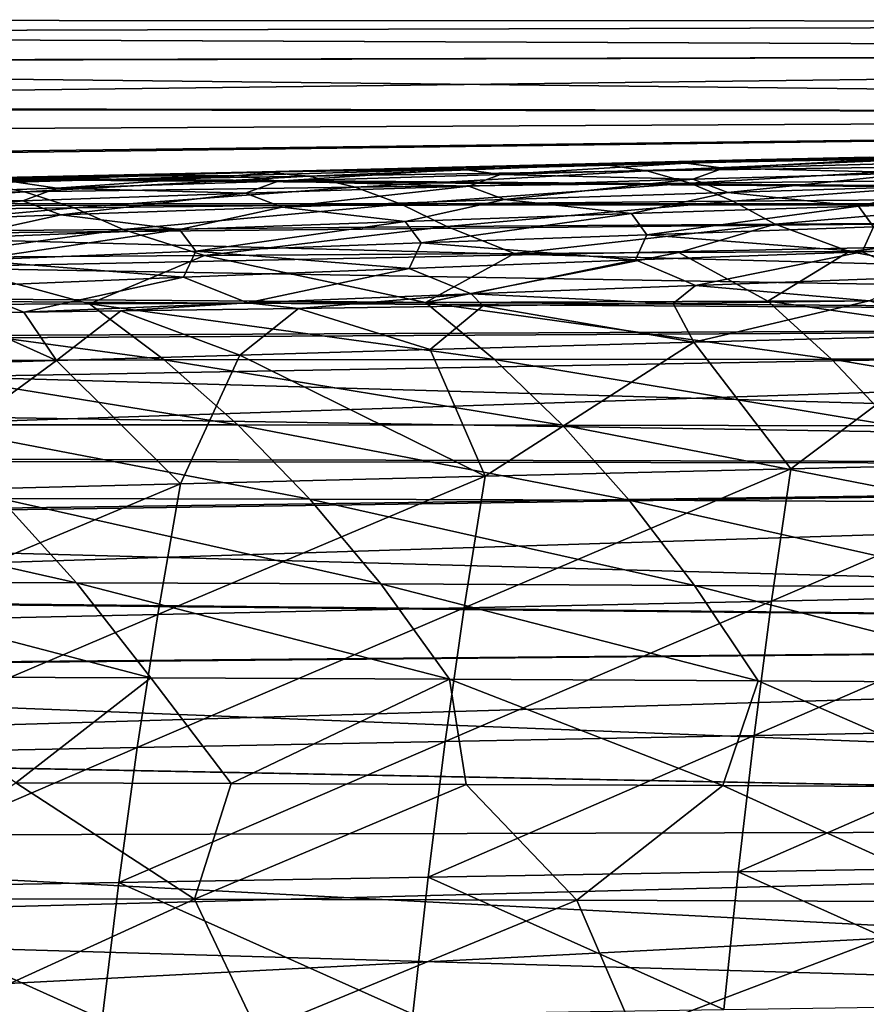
# Model space of a CAD drawing. Header units: metres. Extents: x -23 to 245, y -35 to 23.
# Tile 55 of 166: x 33.54 to 41.01, y 11.29 to 19.98. Entities that reach past the tile are written whole.
import ezdxf

# ---------------------------------------------------------------- set-up
doc = ezdxf.new("R2010")
doc.units = ezdxf.units.M
doc.layers.add('solid_509092_SW0002', color=7, linetype='CONTINUOUS')

msp = doc.modelspace()

# ---------------------------------------------------------------- linework, layer by layer
at = {"layer": 'solid_509092_SW0002'}
for points in [[(60.200001, 19.966164, 97.662895), (20.724966, 19.984514, 97.286911), (20.82836, 19.85799, 98.879128)], [(60.200001, 19.966164, 95.337105), (20.725233, 19.983772, 95.694496), (20.724966, 19.984514, 97.286911)], [(60.200001, 19.966164, 97.662895), (60.200001, 19.966164, 95.337105), (20.724966, 19.984514, 97.286911)], [(60.200001, 19.966164, 95.337105), (20.829845, 19.855429, 94.099594), (20.725233, 19.983772, 95.694496)], [(60.200001, 19.696156, 99.972961), (60.200001, 19.966164, 97.662895), (20.82836, 19.85799, 98.879128)], [(60.200001, 19.966164, 95.337105), (60.200001, 19.696156, 93.027039), (20.829845, 19.855429, 94.099594)], [(60.200001, 19.696156, 99.972961), (20.82836, 19.85799, 98.879128), (21.035683, 19.602121, 100.46949)], [(60.200001, 19.696156, 93.027039), (21.039722, 19.596642, 92.503548), (20.829845, 19.855429, 94.099594)], [(60.200001, 19.696156, 99.972961), (21.035683, 19.602121, 100.46949), (21.349319, 19.211981, 102.058754)], [(60.200001, 19.696156, 93.027039), (60.200001, 19.15979, 90.763939), (21.039722, 19.596642, 92.503548)], [(60.200001, 19.15979, 102.236061), (60.200001, 19.696156, 99.972961), (21.349319, 19.211981, 102.058754)], [(60.200001, 19.15979, 90.763939), (21.357464, 19.201517, 90.905205), (21.039722, 19.596642, 92.503548)], [(60.200001, 19.15979, 102.236061), (21.349319, 19.211981, 102.058754), (21.547333, 18.964235, 102.852776)], [(60.200001, 19.15979, 90.763939), (21.787786, 18.661867, 89.30732), (21.357464, 19.201517, 90.905205)], [(60.200001, 19.15979, 102.236061), (21.547333, 18.964235, 102.852776), (21.773527, 18.679892, 103.645744)], [(60.200001, 18.364323, 104.421593), (60.200001, 19.15979, 102.236061), (21.773527, 18.679892, 103.645744)], [(60.200001, 19.15979, 90.763939), (60.200001, 18.364323, 88.578407), (21.787786, 18.661867, 89.30732)], [(38.692108, 18.705446, 264.843597), (35.678093, 18.642141, 263.969269), (37.835728, 18.694035, 265.452789)], [(36.089596, 18.6024, 262.933655), (35.678093, 18.642141, 263.969269), (38.692108, 18.705446, 264.843597)], [(39.074783, 18.650351, 263.796051), (36.089596, 18.6024, 262.933655), (38.692108, 18.705446, 264.843597)], [(39.422337, 18.717243, 266.150024), (37.835728, 18.694035, 265.452789), (37.442833, 18.66433, 265.638031)], [(39.422337, 18.717243, 266.150024), (37.442833, 18.66433, 265.638031), (37.781502, 18.616879, 266.041443)], [(39.422337, 18.717243, 266.150024), (37.781502, 18.616879, 266.041443), (39.751183, 18.672977, 266.545776)], [(38.692108, 18.705446, 264.843597), (37.835728, 18.694035, 265.452789), (38.878853, 18.720045, 265.723602)], [(39.422337, 18.717243, 266.150024), (38.878853, 18.720045, 265.723602), (37.835728, 18.694035, 265.452789)], [(38.692108, 18.705446, 264.843597), (39.947731, 18.745922, 265.992828), (41.038754, 18.771542, 266.259552)], [(41.729214, 18.76519, 265.649841), (38.692108, 18.705446, 264.843597), (41.038754, 18.771542, 266.259552)], [(39.074783, 18.650351, 263.796051), (38.692108, 18.705446, 264.843597), (41.729214, 18.76519, 265.649841)], [(38.692108, 18.705446, 264.843597), (38.878853, 18.720045, 265.723602), (39.947731, 18.745922, 265.992828)], [(39.422337, 18.717243, 266.150024), (39.947731, 18.745922, 265.992828), (38.878853, 18.720045, 265.723602)], [(42.084805, 18.694981, 264.591248), (39.074783, 18.650351, 263.796051), (41.729214, 18.76519, 265.649841)], [(41.408699, 18.767544, 266.6362), (39.947731, 18.745922, 265.992828), (39.422337, 18.717243, 266.150024)], [(41.408699, 18.767544, 266.6362), (39.422337, 18.717243, 266.150024), (39.751183, 18.672977, 266.545776)], [(41.408699, 18.767544, 266.6362), (39.751183, 18.672977, 266.545776), (41.72707, 18.726391, 267.025024)], [(41.72707, 18.726391, 267.025024), (39.751183, 18.672977, 266.545776), (41.466911, 18.633131, 267.267914)], [(41.408699, 18.767544, 266.6362), (41.038754, 18.771542, 266.259552), (39.947731, 18.745922, 265.992828)], [(60.200001, 18.364323, 104.421593), (21.773527, 18.679892, 103.645744), (22.028471, 18.357718, 104.43689)], [(60.200001, 18.364323, 88.578407), (22.046745, 18.334965, 88.510689), (21.787786, 18.661867, 89.30732)], [(35.678093, 18.642141, 263.969269), (32.697395, 18.575533, 263.017242), (34.403687, 18.602987, 264.49942)], [(33.139462, 18.551294, 261.994568), (32.697395, 18.575533, 263.017242), (35.678093, 18.642141, 263.969269)], [(36.089596, 18.6024, 262.933655), (33.139462, 18.551294, 261.994568), (35.678093, 18.642141, 263.969269)], [(35.678093, 18.642141, 263.969269), (34.403687, 18.602987, 264.49942), (35.835194, 18.642006, 264.909332)], [(35.471146, 18.608763, 265.097351), (35.835194, 18.642006, 264.909332), (34.403687, 18.602987, 264.49942)], [(37.442833, 18.66433, 265.638031), (35.835194, 18.642006, 264.909332), (35.471146, 18.608763, 265.097351)], [(37.442833, 18.66433, 265.638031), (35.471146, 18.608763, 265.097351), (35.818928, 18.55806, 265.509216)], [(35.678093, 18.642141, 263.969269), (36.82151, 18.668015, 265.181335), (37.835728, 18.694035, 265.452789)], [(35.678093, 18.642141, 263.969269), (35.835194, 18.642006, 264.909332), (36.82151, 18.668015, 265.181335)], [(37.442833, 18.66433, 265.638031), (35.818928, 18.55806, 265.509216), (37.781502, 18.616879, 266.041443)], [(37.781502, 18.616879, 266.041443), (35.818928, 18.55806, 265.509216), (37.501568, 18.514736, 266.271393)], [(37.442833, 18.66433, 265.638031), (36.82151, 18.668015, 265.181335), (35.835194, 18.642006, 264.909332)], [(36.498726, 18.504425, 261.89798), (36.089596, 18.6024, 262.933655), (39.074783, 18.650351, 263.796051)], [(39.455154, 18.54077, 262.749054), (36.498726, 18.504425, 261.89798), (39.074783, 18.650351, 263.796051)], [(37.442833, 18.66433, 265.638031), (37.835728, 18.694035, 265.452789), (36.82151, 18.668015, 265.181335)], [(37.781502, 18.616879, 266.041443), (37.501568, 18.514736, 266.271393), (39.481243, 18.575344, 266.782532)], [(39.751183, 18.672977, 266.545776), (37.781502, 18.616879, 266.041443), (39.481243, 18.575344, 266.782532)], [(39.455154, 18.54077, 262.749054), (39.074783, 18.650351, 263.796051), (42.084805, 18.694981, 264.591248)], [(42.43824, 18.574022, 263.533844), (39.455154, 18.54077, 262.749054), (42.084805, 18.694981, 264.591248)], [(39.751183, 18.672977, 266.545776), (39.481243, 18.575344, 266.782532), (41.466911, 18.633131, 267.267914)], [(41.466911, 18.633131, 267.267914), (39.481243, 18.575344, 266.782532), (39.788074, 18.459265, 267.149384)], [(41.466911, 18.633131, 267.267914), (39.788074, 18.459265, 267.149384), (41.7635, 18.519817, 267.629242)], [(33.579174, 18.465099, 260.971222), (30.706715, 18.422899, 259.959259), (33.139462, 18.551294, 261.994568)], [(33.508629, 18.550512, 264.524902), (31.920317, 18.432184, 264.34903), (33.864655, 18.496498, 264.946167)], [(32.697395, 18.575533, 263.017242), (33.024422, 18.563932, 264.086029), (34.403687, 18.602987, 264.49942)], [(33.508629, 18.550512, 264.524902), (34.403687, 18.602987, 264.49942), (33.024422, 18.563932, 264.086029)], [(33.579174, 18.465099, 260.971222), (33.139462, 18.551294, 261.994568), (36.089596, 18.6024, 262.933655)], [(35.471146, 18.608763, 265.097351), (34.403687, 18.602987, 264.49942), (33.508629, 18.550512, 264.524902)], [(35.471146, 18.608763, 265.097351), (33.508629, 18.550512, 264.524902), (33.864655, 18.496498, 264.946167)], [(36.498726, 18.504425, 261.89798), (33.579174, 18.465099, 260.971222), (36.089596, 18.6024, 262.933655)], [(35.471146, 18.608763, 265.097351), (33.864655, 18.496498, 264.946167), (35.818928, 18.55806, 265.509216)], [(35.818928, 18.55806, 265.509216), (33.864655, 18.496498, 264.946167), (35.528793, 18.451277, 265.731628)], [(35.818928, 18.55806, 265.509216), (35.528793, 18.451277, 265.731628), (37.501568, 18.514736, 266.271393)], [(36.905293, 18.35393, 260.863129), (36.498726, 18.504425, 261.89798), (39.455154, 18.54077, 262.749054)], [(39.833092, 18.381603, 261.7034), (36.905293, 18.35393, 260.863129), (39.455154, 18.54077, 262.749054)], [(39.481243, 18.575344, 266.782532), (37.501568, 18.514736, 266.271393), (37.818089, 18.395836, 266.644409)], [(39.481243, 18.575344, 266.782532), (37.818089, 18.395836, 266.644409), (39.788074, 18.459265, 267.149384)], [(39.833092, 18.381603, 261.7034), (39.455154, 18.54077, 262.749054), (42.43824, 18.574022, 263.533844)], [(42.789433, 18.406403, 262.478333), (39.833092, 18.381603, 261.7034), (42.43824, 18.574022, 263.533844)], [(31.17626, 18.290255, 258.949005), (30.706715, 18.422899, 259.959259), (33.579174, 18.465099, 260.971222)], [(34.016266, 18.323456, 259.94812), (31.17626, 18.290255, 258.949005), (33.579174, 18.465099, 260.971222)], [(33.864655, 18.496498, 264.946167), (31.920317, 18.432184, 264.34903), (33.564194, 18.384958, 265.160187)], [(33.864655, 18.496498, 264.946167), (33.564194, 18.384958, 265.160187), (35.528793, 18.451277, 265.731628)], [(35.528793, 18.451277, 265.731628), (33.564194, 18.384958, 265.160187), (33.898182, 18.260271, 265.547821)], [(34.016266, 18.323456, 259.94812), (33.579174, 18.465099, 260.971222), (36.498726, 18.504425, 261.89798)], [(35.528793, 18.451277, 265.731628), (33.898182, 18.260271, 265.547821), (35.854416, 18.329508, 266.111542)], [(36.905293, 18.35393, 260.863129), (34.016266, 18.323456, 259.94812), (36.498726, 18.504425, 261.89798)], [(37.501568, 18.514736, 266.271393), (35.528793, 18.451277, 265.731628), (35.854416, 18.329508, 266.111542)], [(37.501568, 18.514736, 266.271393), (35.854416, 18.329508, 266.111542), (37.818089, 18.395836, 266.644409)], [(39.788074, 18.459265, 267.149384), (37.818089, 18.395836, 266.644409), (38.938442, 18.272106, 267.206207)], [(39.788074, 18.459265, 267.149384), (38.938442, 18.272106, 267.206207), (40.943413, 18.338228, 267.705627)], [(41.7635, 18.519817, 267.629242), (39.788074, 18.459265, 267.149384), (40.943413, 18.338228, 267.705627)], [(41.7635, 18.519817, 267.629242), (40.943413, 18.338228, 267.705627), (42.953152, 18.401314, 268.180725)], [(60.200001, 18.364323, 104.421593), (22.028471, 18.357718, 104.43689), (22.312603, 17.996193, 105.225655)], [(60.200001, 18.364323, 88.578407), (60.200001, 17.320507, 86.5), (22.046745, 18.334965, 88.510689)], [(60.200001, 18.364323, 104.421593), (22.312603, 17.996193, 105.225655), (22.626585, 17.593622, 106.011284)], [(60.200001, 17.320507, 106.5), (60.200001, 18.364323, 104.421593), (22.626585, 17.593622, 106.011284)], [(31.920317, 18.432184, 264.34903), (31.609444, 18.315786, 264.553772), (33.564194, 18.384958, 265.160187)], [(33.564194, 18.384958, 265.160187), (31.609444, 18.315786, 264.553772), (31.950998, 18.188154, 264.950043)], [(33.564194, 18.384958, 265.160187), (31.950998, 18.188154, 264.950043), (33.898182, 18.260271, 265.547821)], [(34.450413, 18.13287, 258.926208), (34.016266, 18.323456, 259.94812), (36.905293, 18.35393, 260.863129)], [(37.309021, 18.156624, 259.829895), (34.450413, 18.13287, 258.926208), (36.905293, 18.35393, 260.863129)], [(37.818089, 18.395836, 266.644409), (35.854416, 18.329508, 266.111542), (36.939156, 18.202923, 266.679596)], [(37.309021, 18.156624, 259.829895), (36.905293, 18.35393, 260.863129), (39.833092, 18.381603, 261.7034)], [(37.818089, 18.395836, 266.644409), (36.939156, 18.202923, 266.679596), (38.938442, 18.272106, 267.206207)], [(40.208374, 18.177755, 260.659821), (37.309021, 18.156624, 259.829895), (39.833092, 18.381603, 261.7034)], [(40.208374, 18.177755, 260.659821), (39.833092, 18.381603, 261.7034), (42.789433, 18.406403, 262.478333)], [(43.13821, 18.196207, 261.425262), (40.208374, 18.177755, 260.659821), (42.789433, 18.406403, 262.478333)], [(42.953152, 18.401314, 268.180725), (40.943413, 18.338228, 267.705627), (41.075573, 18.154434, 267.988159)], [(60.200001, 17.320507, 86.5), (22.334448, 17.968988, 87.71846), (22.046745, 18.334965, 88.510689)], [(31.64282, 18.106546, 257.939514), (31.17626, 18.290255, 258.949005), (34.016266, 18.323456, 259.94812)], [(34.450413, 18.13287, 258.926208), (31.64282, 18.106546, 257.939514), (34.016266, 18.323456, 259.94812)], [(35.854416, 18.329508, 266.111542), (33.898182, 18.260271, 265.547821), (34.946499, 18.130665, 266.122803)], [(35.854416, 18.329508, 266.111542), (34.946499, 18.130665, 266.122803), (36.939156, 18.202923, 266.679596)], [(38.938442, 18.272106, 267.206207), (36.939156, 18.202923, 266.679596), (37.080364, 18.013685, 266.9646)], [(38.938442, 18.272106, 267.206207), (37.080364, 18.013685, 266.9646), (39.075306, 18.085615, 267.489868)], [(40.943413, 18.338228, 267.705627), (38.938442, 18.272106, 267.206207), (39.075306, 18.085615, 267.489868)], [(40.943413, 18.338228, 267.705627), (39.075306, 18.085615, 267.489868), (41.075573, 18.154434, 267.988159)], [(33.898182, 18.260271, 265.547821), (31.950998, 18.188154, 264.950043), (32.96191, 18.055351, 265.532593)], [(33.898182, 18.260271, 265.547821), (32.96191, 18.055351, 265.532593), (34.946499, 18.130665, 266.122803)], [(36.939156, 18.202923, 266.679596), (34.946499, 18.130665, 266.122803), (35.091667, 17.938633, 266.409485)], [(36.939156, 18.202923, 266.679596), (35.091667, 17.938633, 266.409485), (37.080364, 18.013685, 266.9646)], [(40.208374, 18.177755, 260.659821), (37.906849, 17.919661, 258.859161), (37.309021, 18.156624, 259.829895)], [(40.208374, 18.177755, 260.659821), (39.357082, 17.92794, 259.280304), (37.906849, 17.919661, 258.859161)], [(40.208374, 18.177755, 260.659821), (40.860462, 17.935799, 259.695953), (39.357082, 17.92794, 259.280304)], [(43.13821, 18.196207, 261.425262), (40.860462, 17.935799, 259.695953), (40.208374, 18.177755, 260.659821)], [(43.13821, 18.196207, 261.425262), (42.957176, 17.945555, 260.243927), (40.860462, 17.935799, 259.695953)], [(34.450413, 18.13287, 258.926208), (32.644691, 17.88356, 257.130707), (31.64282, 18.106546, 257.939514)], [(34.450413, 18.13287, 258.926208), (35.169495, 17.902102, 258.002899), (32.644691, 17.88356, 257.130707)], [(34.946499, 18.130665, 266.122803), (32.96191, 18.055351, 265.532593), (33.110573, 17.860489, 265.82132)], [(34.946499, 18.130665, 266.122803), (33.110573, 17.860489, 265.82132), (35.091667, 17.938633, 266.409485)], [(37.309021, 18.156624, 259.829895), (35.169495, 17.902102, 258.002899), (34.450413, 18.13287, 258.926208)], [(37.309021, 18.156624, 259.829895), (37.906849, 17.919661, 258.859161), (35.169495, 17.902102, 258.002899)], [(41.075573, 18.154434, 267.988159), (39.075306, 18.085615, 267.489868), (40.976147, 17.934204, 268.188568)], [(41.075573, 18.154434, 267.988159), (40.976147, 17.934204, 268.188568), (42.984081, 18.002897, 268.666992)], [(37.080364, 18.013685, 266.9646), (35.091667, 17.938633, 266.409485), (36.973976, 17.787323, 267.155609)], [(37.080364, 18.013685, 266.9646), (36.973976, 17.787323, 267.155609), (38.972477, 17.86235, 267.68573)], [(39.075306, 18.085615, 267.489868), (37.080364, 18.013685, 266.9646), (38.972477, 17.86235, 267.68573)], [(39.075306, 18.085615, 267.489868), (38.972477, 17.86235, 267.68573), (40.976147, 17.934204, 268.188568)], [(42.984081, 18.002897, 268.666992), (40.976147, 17.934204, 268.188568), (41.487293, 17.710297, 268.508728)], [(60.200001, 17.320507, 86.5), (22.650515, 17.563602, 86.933403), (22.334448, 17.968988, 87.71846)], [(35.091667, 17.938633, 266.409485), (33.110573, 17.860489, 265.82132), (34.981586, 17.70911, 266.595306)], [(35.091667, 17.938633, 266.409485), (34.981586, 17.70911, 266.595306), (36.973976, 17.787323, 267.155609)], [(37.118256, 17.487305, 256.887573), (35.169495, 17.902102, 258.002899), (37.906849, 17.919661, 258.859161)], [(37.118256, 17.487305, 256.887573), (37.906849, 17.919661, 258.859161), (39.357082, 17.92794, 259.280304)], [(40.141663, 17.497471, 257.781647), (37.118256, 17.487305, 256.887573), (39.357082, 17.92794, 259.280304)], [(40.976147, 17.934204, 268.188568), (38.972477, 17.86235, 267.68573), (39.502472, 17.637621, 268.014771)], [(40.141663, 17.497471, 257.781647), (39.357082, 17.92794, 259.280304), (40.860462, 17.935799, 259.695953)], [(40.976147, 17.934204, 268.188568), (39.502472, 17.637621, 268.014771), (41.487293, 17.710297, 268.508728)], [(43.210312, 17.504965, 258.600128), (40.141663, 17.497471, 257.781647), (40.860462, 17.935799, 259.695953)], [(43.210312, 17.504965, 258.600128), (40.860462, 17.935799, 259.695953), (42.957176, 17.945555, 260.243927)], [(34.152992, 17.474485, 255.906662), (31.258636, 17.459047, 254.82785), (32.644691, 17.88356, 257.130707)], [(34.152992, 17.474485, 255.906662), (32.644691, 17.88356, 257.130707), (35.169495, 17.902102, 258.002899)], [(33.110573, 17.860489, 265.82132), (32.996685, 17.627762, 266.001526), (34.981586, 17.70911, 266.595306)], [(37.118256, 17.487305, 256.887573), (34.152992, 17.474485, 255.906662), (35.169495, 17.902102, 258.002899)], [(38.972477, 17.86235, 267.68573), (36.973976, 17.787323, 267.155609), (37.522331, 17.561796, 267.49469)], [(38.972477, 17.86235, 267.68573), (37.522331, 17.561796, 267.49469), (39.502472, 17.637621, 268.014771)], [(36.973976, 17.787323, 267.155609), (34.981586, 17.70911, 266.595306), (35.547749, 17.482815, 266.94574)], [(36.973976, 17.787323, 267.155609), (35.547749, 17.482815, 266.94574), (37.522331, 17.561796, 267.49469)], [(34.981586, 17.70911, 266.595306), (32.996685, 17.627762, 266.001526), (33.571526, 17.400398, 266.362244)], [(34.981586, 17.70911, 266.595306), (33.571526, 17.400398, 266.362244), (35.547749, 17.482815, 266.94574)], [(41.487293, 17.710297, 268.508728), (39.502472, 17.637621, 268.014771), (41.037029, 17.500072, 268.522614)], [(60.200001, 17.320507, 106.5), (22.626585, 17.593622, 106.011284), (22.97032, 17.14847, 106.792229)], [(32.996685, 17.627762, 266.001526), (32.928059, 17.391199, 266.152344), (33.571526, 17.400398, 266.362244)], [(39.502472, 17.637621, 268.014771), (37.522331, 17.561796, 267.49469), (39.306458, 17.478022, 268.061646)], [(39.502472, 17.637621, 268.014771), (39.306458, 17.478022, 268.061646), (41.037029, 17.500072, 268.522614)], [(60.200001, 17.320507, 86.5), (22.994715, 17.117468, 86.156296), (22.650515, 17.563602, 86.933403)], [(35.547749, 17.482815, 266.94574), (33.571526, 17.400398, 266.362244), (34.428894, 17.412527, 266.635284)], [(37.728588, 16.984562, 255.352631), (34.152992, 17.474485, 255.906662), (37.118256, 17.487305, 256.887573)], [(35.547749, 17.482815, 266.94574), (34.428894, 17.412527, 266.635284), (35.998253, 17.434189, 267.11676)], [(37.522331, 17.561796, 267.49469), (35.547749, 17.482815, 266.94574), (35.998253, 17.434189, 267.11676)], [(37.522331, 17.561796, 267.49469), (35.998253, 17.434189, 267.11676), (37.627228, 17.456043, 267.593201)], [(40.706059, 16.986719, 256.230499), (37.118256, 17.487305, 256.887573), (40.141663, 17.497471, 257.781647)], [(40.706059, 16.986719, 256.230499), (37.728588, 16.984562, 255.352631), (37.118256, 17.487305, 256.887573)], [(37.522331, 17.561796, 267.49469), (37.627228, 17.456043, 267.593201), (39.306458, 17.478022, 268.061646)], [(39.487934, 17.136209, 268.310089), (41.037029, 17.500072, 268.522614), (39.306458, 17.478022, 268.061646)], [(39.487934, 17.136209, 268.310089), (41.922756, 17.202585, 268.924133), (41.037029, 17.500072, 268.522614)], [(43.732384, 16.986326, 257.034393), (40.141663, 17.497471, 257.781647), (43.210312, 17.504965, 258.600128)], [(43.732384, 16.986326, 257.034393), (40.706059, 16.986719, 256.230499), (40.141663, 17.497471, 257.781647)], [(34.812984, 16.979818, 254.389725), (31.258636, 17.459047, 254.82785), (34.152992, 17.474485, 255.906662)], [(34.812984, 16.979818, 254.389725), (31.972084, 16.97246, 253.330948), (31.258636, 17.459047, 254.82785)], [(33.862846, 16.975197, 266.724182), (33.571526, 17.400398, 266.362244), (32.928059, 17.391199, 266.152344)], [(33.862846, 16.975197, 266.724182), (34.428894, 17.412527, 266.635284), (33.571526, 17.400398, 266.362244)], [(33.862846, 16.975197, 266.724182), (35.479774, 17.022512, 267.207184), (34.428894, 17.412527, 266.635284)], [(37.728588, 16.984562, 255.352631), (34.812984, 16.979818, 254.389725), (34.152992, 17.474485, 255.906662)], [(35.479774, 17.022512, 267.207184), (35.998253, 17.434189, 267.11676), (34.428894, 17.412527, 266.635284)], [(35.479774, 17.022512, 267.207184), (37.161995, 17.070871, 267.685425), (35.998253, 17.434189, 267.11676)], [(37.161995, 17.070871, 267.685425), (37.627228, 17.456043, 267.593201), (35.998253, 17.434189, 267.11676)], [(37.161995, 17.070871, 267.685425), (39.487934, 17.136209, 268.310089), (37.627228, 17.456043, 267.593201)], [(39.487934, 17.136209, 268.310089), (39.306458, 17.478022, 268.061646), (37.627228, 17.456043, 267.593201)], [(60.200001, 17.320507, 106.5), (22.97032, 17.14847, 106.792229), (23.34441, 16.658754, 107.567337)], [(60.200001, 17.320507, 86.5), (60.200001, 16.042463, 84.556824), (22.994715, 17.117468, 86.156296)], [(60.200001, 17.320507, 106.5), (23.34441, 16.658754, 107.567337), (23.747421, 16.123762, 108.333183)], [(60.200001, 16.042463, 108.443176), (60.200001, 17.320507, 106.5), (23.747421, 16.123762, 108.333183)], [(32.321327, 16.929359, 266.240417), (33.862846, 16.975197, 266.724182), (32.928059, 17.391199, 266.152344)], [(37.645733, 15.952916, 268.441284), (39.487934, 17.136209, 268.310089), (37.161995, 17.070871, 267.685425)], [(40.345917, 16.018774, 269.140411), (39.487934, 17.136209, 268.310089), (37.645733, 15.952916, 268.441284)], [(40.345917, 16.018774, 269.140411), (41.922756, 17.202585, 268.924133), (39.487934, 17.136209, 268.310089)], [(43.050293, 16.082783, 269.794281), (41.922756, 17.202585, 268.924133), (40.345917, 16.018774, 269.140411)], [(60.200001, 16.042463, 84.556824), (23.366854, 16.629494, 85.388748), (22.994715, 17.117468, 86.156296)], [(37.645733, 15.952916, 268.441284), (37.161995, 17.070871, 267.685425), (35.479774, 17.022512, 267.207184)], [(35.461414, 16.406702, 252.893631), (31.972084, 16.97246, 253.330948), (34.812984, 16.979818, 254.389725)], [(35.461414, 16.406702, 252.893631), (32.673138, 16.406853, 251.854462), (31.972084, 16.97246, 253.330948)], [(32.283512, 15.817248, 266.882019), (33.862846, 16.975197, 266.724182), (32.321327, 16.929359, 266.240417)], [(34.956135, 15.885608, 267.690613), (33.862846, 16.975197, 266.724182), (32.283512, 15.817248, 266.882019)], [(34.956135, 15.885608, 267.690613), (35.479774, 17.022512, 267.207184), (33.862846, 16.975197, 266.724182)], [(38.328194, 16.403822, 253.838943), (34.812984, 16.979818, 254.389725), (37.728588, 16.984562, 255.352631)], [(38.328194, 16.403822, 253.838943), (35.461414, 16.406702, 252.893631), (34.812984, 16.979818, 254.389725)], [(37.645733, 15.952916, 268.441284), (35.479774, 17.022512, 267.207184), (34.956135, 15.885608, 267.690613)], [(41.260559, 16.398314, 254.701019), (37.728588, 16.984562, 255.352631), (40.706059, 16.986719, 256.230499)], [(41.260559, 16.398314, 254.701019), (38.328194, 16.403822, 253.838943), (37.728588, 16.984562, 255.352631)], [(44.245377, 16.390293, 255.490692), (40.706059, 16.986719, 256.230499), (43.732384, 16.986326, 257.034393)], [(44.245377, 16.390293, 255.490692), (41.260559, 16.398314, 254.701019), (40.706059, 16.986719, 256.230499)], [(60.200001, 16.042463, 84.556824), (23.766443, 16.098333, 84.63224), (23.366854, 16.629494, 85.388748)], [(36.099148, 15.748769, 251.422302), (32.673138, 16.406853, 251.854462), (35.461414, 16.406702, 252.893631)], [(36.099148, 15.748769, 251.422302), (33.362656, 15.755067, 250.402206), (32.673138, 16.406853, 251.854462)], [(38.917877, 15.739554, 252.350586), (35.461414, 16.406702, 252.893631), (38.328194, 16.403822, 253.838943)], [(38.917877, 15.739554, 252.350586), (36.099148, 15.748769, 251.422302), (35.461414, 16.406702, 252.893631)], [(41.805843, 15.72761, 253.197372), (38.328194, 16.403822, 253.838943), (41.260559, 16.398314, 254.701019)], [(41.805843, 15.72761, 253.197372), (38.917877, 15.739554, 252.350586), (38.328194, 16.403822, 253.838943)], [(60.200001, 16.042463, 108.443176), (23.747421, 16.123762, 108.333183), (24.17934, 15.542183, 109.087318)], [(60.200001, 16.042463, 84.556824), (24.193954, 15.52216, 83.888), (23.766443, 16.098333, 84.63224)], [(60.200001, 16.042463, 108.443176), (24.17934, 15.542183, 109.087318), (24.636509, 14.914783, 109.82476)], [(60.200001, 16.042463, 84.556824), (60.200001, 14.547472, 82.775169), (24.193954, 15.52216, 83.888)], [(60.200001, 14.547472, 110.224831), (60.200001, 16.042463, 108.443176), (24.636509, 14.914783, 109.82476)], [(40.345917, 16.018774, 269.140411), (37.461021, 14.790912, 268.961884), (40.175308, 14.849495, 269.657104)], [(40.345917, 16.018774, 269.140411), (37.645733, 15.952916, 268.441284), (37.461021, 14.790912, 268.961884)], [(43.050293, 16.082783, 269.794281), (40.175308, 14.849495, 269.657104), (42.892536, 14.906726, 270.307007)], [(43.050293, 16.082783, 269.794281), (40.345917, 16.018774, 269.140411), (40.175308, 14.849495, 269.657104)], [(37.645733, 15.952916, 268.441284), (34.756004, 14.731385, 268.215027), (37.461021, 14.790912, 268.961884)], [(37.645733, 15.952916, 268.441284), (34.956135, 15.885608, 267.690613), (34.756004, 14.731385, 268.215027)], [(34.956135, 15.885608, 267.690613), (32.066586, 14.671324, 267.410126), (34.756004, 14.731385, 268.215027)], [(34.956135, 15.885608, 267.690613), (32.283512, 15.817248, 266.882019), (32.066586, 14.671324, 267.410126)], [(34.038368, 15.011456, 248.980682), (30.719812, 15.758307, 249.281952), (33.362656, 15.755067, 250.402206)], [(34.038368, 15.011456, 248.980682), (31.449612, 15.018511, 247.881699), (30.719812, 15.758307, 249.281952)], [(36.724205, 15.001064, 249.982101), (33.362656, 15.755067, 250.402206), (36.099148, 15.748769, 251.422302)], [(36.724205, 15.001064, 249.982101), (34.038368, 15.011456, 248.980682), (33.362656, 15.755067, 250.402206)], [(39.495888, 14.987552, 250.893692), (36.099148, 15.748769, 251.422302), (38.917877, 15.739554, 252.350586)], [(39.495888, 14.987552, 250.893692), (36.724205, 15.001064, 249.982101), (36.099148, 15.748769, 251.422302)], [(42.340355, 14.97118, 251.72554), (38.917877, 15.739554, 252.350586), (41.805843, 15.72761, 253.197372)], [(42.340355, 14.97118, 251.72554), (39.495888, 14.987552, 250.893692), (38.917877, 15.739554, 252.350586)], [(60.200001, 14.547472, 82.775169), (24.646294, 14.901094, 83.159935), (24.193954, 15.52216, 83.888)], [(34.695004, 14.172782, 247.59935), (31.449612, 15.018511, 247.881699), (34.038368, 15.011456, 248.980682)], [(34.695004, 14.172782, 247.59935), (32.158398, 14.181079, 246.521698), (31.449612, 15.018511, 247.881699)], [(37.331951, 14.160901, 248.581924), (34.038368, 15.011456, 248.980682), (36.724205, 15.001064, 249.982101)], [(37.331951, 14.160901, 248.581924), (34.695004, 14.172782, 247.59935), (34.038368, 15.011456, 248.980682)], [(40.058208, 14.145714, 249.476608), (36.724205, 15.001064, 249.982101), (39.495888, 14.987552, 250.893692)], [(40.058208, 14.145714, 249.476608), (37.331951, 14.160901, 248.581924), (36.724205, 15.001064, 249.982101)], [(42.860649, 14.127534, 250.293228), (39.495888, 14.987552, 250.893692), (42.340355, 14.97118, 251.72554)], [(42.860649, 14.127534, 250.293228), (40.058208, 14.145714, 249.476608), (39.495888, 14.987552, 250.893692)], [(60.200001, 14.547472, 110.224831), (24.636509, 14.914783, 109.82476), (25.116985, 14.242161, 110.541397)], [(60.200001, 14.547472, 82.775169), (25.121952, 14.234871, 82.45121), (24.646294, 14.901094, 83.159935)], [(42.892536, 14.906726, 270.307007), (40.020756, 13.661717, 270.128876), (42.749401, 13.713243, 270.775879)], [(42.892536, 14.906726, 270.307007), (40.175308, 14.849495, 269.657104), (40.020756, 13.661717, 270.128876)], [(37.461021, 14.790912, 268.961884), (34.57513, 13.556274, 268.692535), (37.293911, 13.609256, 269.436554)], [(37.461021, 14.790912, 268.961884), (34.756004, 14.731385, 268.215027), (34.57513, 13.556274, 268.692535)], [(40.175308, 14.849495, 269.657104), (37.293911, 13.609256, 269.436554), (40.020756, 13.661717, 270.128876)], [(40.175308, 14.849495, 269.657104), (37.461021, 14.790912, 268.961884), (37.293911, 13.609256, 269.436554)], [(34.756004, 14.731385, 268.215027), (31.87068, 13.503189, 267.890381), (34.57513, 13.556274, 268.692535)], [(34.756004, 14.731385, 268.215027), (32.066586, 14.671324, 267.410126), (31.87068, 13.503189, 267.890381)], [(60.200001, 14.547472, 110.224831), (25.116985, 14.242161, 110.541397), (25.61561, 13.525987, 111.232536)], [(60.200001, 14.547472, 82.775169), (60.200001, 12.855751, 81.179108), (25.121952, 14.234871, 82.45121)], [(60.200001, 12.855751, 111.820892), (60.200001, 14.547472, 110.224831), (25.61561, 13.525987, 111.232536)], [(60.200001, 12.855751, 81.179108), (25.616627, 13.524206, 81.765823), (25.121952, 14.234871, 82.45121)], [(34.695004, 14.172782, 247.59935), (33.502533, 13.244092, 245.50882), (32.158398, 14.181079, 246.521698)], [(34.695004, 14.172782, 247.59935), (35.40369, 13.238837, 246.299271), (33.502533, 13.244092, 245.50882)], [(37.331951, 14.160901, 248.581924), (35.40369, 13.238837, 246.299271), (34.695004, 14.172782, 247.59935)], [(37.331951, 14.160901, 248.581924), (37.48016, 13.230895, 247.077698), (35.40369, 13.238837, 246.299271)], [(37.331951, 14.160901, 248.581924), (39.746384, 13.219978, 247.840805), (37.48016, 13.230895, 247.077698)], [(40.058208, 14.145714, 249.476608), (39.746384, 13.219978, 247.840805), (37.331951, 14.160901, 248.581924)], [(40.058208, 14.145714, 249.476608), (42.209206, 13.205852, 248.585358), (39.746384, 13.219978, 247.840805)], [(42.860649, 14.127534, 250.293228), (42.209206, 13.205852, 248.585358), (40.058208, 14.145714, 249.476608)], [(40.020756, 13.661717, 270.128876), (37.143097, 12.411298, 269.866699), (39.881153, 12.458437, 270.556915)], [(40.020756, 13.661717, 270.128876), (37.293911, 13.609256, 269.436554), (37.143097, 12.411298, 269.866699)], [(42.749401, 13.713243, 270.775879), (39.881153, 12.458437, 270.556915), (42.619976, 12.50498, 271.201813)], [(42.749401, 13.713243, 270.775879), (40.020756, 13.661717, 270.128876), (39.881153, 12.458437, 270.556915)], [(37.293911, 13.609256, 269.436554), (34.41201, 12.363979, 269.124725), (37.143097, 12.411298, 269.866699)], [(37.293911, 13.609256, 269.436554), (34.57513, 13.556274, 268.692535), (34.41201, 12.363979, 269.124725)], [(60.200001, 12.855751, 111.820892), (25.61561, 13.525987, 111.232536), (26.130068, 12.766306, 111.8955)], [(60.200001, 12.855751, 81.179108), (26.129551, 12.766905, 81.104996), (25.616627, 13.524206, 81.765823)], [(34.57513, 13.556274, 268.692535), (31.694101, 12.316899, 268.324585), (34.41201, 12.363979, 269.124725)], [(34.57513, 13.556274, 268.692535), (31.87068, 13.503189, 267.890381), (31.694101, 12.316899, 268.324585)], [(35.080643, 12.217333, 244.704544), (31.900309, 12.218988, 243.262939), (33.502533, 13.244092, 245.50882)], [(35.080643, 12.217333, 244.704544), (33.502533, 13.244092, 245.50882), (35.40369, 13.238837, 246.299271)], [(35.080643, 12.217333, 244.704544), (35.40369, 13.238837, 246.299271), (37.48016, 13.230895, 247.077698)], [(38.45554, 12.208488, 245.982422), (35.080643, 12.217333, 244.704544), (37.48016, 13.230895, 247.077698)], [(38.45554, 12.208488, 245.982422), (37.48016, 13.230895, 247.077698), (39.746384, 13.219978, 247.840805)], [(41.999859, 12.193172, 247.111084), (38.45554, 12.208488, 245.982422), (39.746384, 13.219978, 247.840805)], [(41.999859, 12.193172, 247.111084), (39.746384, 13.219978, 247.840805), (42.209206, 13.205852, 248.585358)], [(60.200001, 12.855751, 81.179108), (60.200001, 10.990179, 79.790245), (26.129551, 12.766905, 81.104996)], [(60.200001, 12.855751, 111.820892), (26.130068, 12.766306, 111.8955), (26.649897, 11.971423, 112.521393)], [(60.200001, 12.855751, 111.820892), (26.649897, 11.971423, 112.521393), (27.167198, 11.148303, 113.104675)], [(60.200001, 10.990179, 113.209755), (60.200001, 12.855751, 111.820892), (27.167198, 11.148303, 113.104675)], [(60.200001, 10.990179, 79.790245), (26.648621, 11.973365, 80.480057), (26.129551, 12.766905, 81.104996)], [(39.881153, 12.458437, 270.556915), (37.143097, 12.411298, 269.866699), (39.755283, 11.242335, 270.942383)], [(39.881153, 12.458437, 270.556915), (39.755283, 11.242335, 270.942383), (42.503231, 11.284317, 271.585754)], [(42.619976, 12.50498, 271.201813), (39.881153, 12.458437, 270.556915), (42.503231, 11.284317, 271.585754)], [(34.41201, 12.363979, 269.124725), (31.694101, 12.316899, 268.324585), (34.26506, 11.157794, 269.513245)], [(34.41201, 12.363979, 269.124725), (34.26506, 11.157794, 269.513245), (37.007179, 11.200024, 270.253693)], [(37.143097, 12.411298, 269.866699), (34.41201, 12.363979, 269.124725), (37.007179, 11.200024, 270.253693)], [(37.143097, 12.411298, 269.866699), (37.007179, 11.200024, 270.253693), (39.755283, 11.242335, 270.942383)], [(31.694101, 12.316899, 268.324585), (31.535089, 11.116056, 268.714539), (34.26506, 11.157794, 269.513245)], [(32.514034, 11.04658, 242.156006), (31.900309, 12.218988, 243.262939), (35.080643, 12.217333, 244.704544)], [(35.636547, 11.046314, 243.570587), (32.514034, 11.04658, 242.156006), (35.080643, 12.217333, 244.704544)], [(35.636547, 11.046314, 243.570587), (35.080643, 12.217333, 244.704544), (38.45554, 12.208488, 245.982422)], [(38.958012, 11.038883, 244.825546), (35.636547, 11.046314, 243.570587), (38.45554, 12.208488, 245.982422)], [(38.958012, 11.038883, 244.825546), (38.45554, 12.208488, 245.982422), (41.999859, 12.193172, 247.111084)], [(42.453697, 11.025046, 245.934265), (38.958012, 11.038883, 244.825546), (41.999859, 12.193172, 247.111084)], [(60.200001, 10.990179, 79.790245), (27.164562, 11.1528, 79.898338), (26.648621, 11.973365, 80.480057)]]:
    msp.add_3dface(points, dxfattribs=at)

doc.saveas('drawing.dxf')
